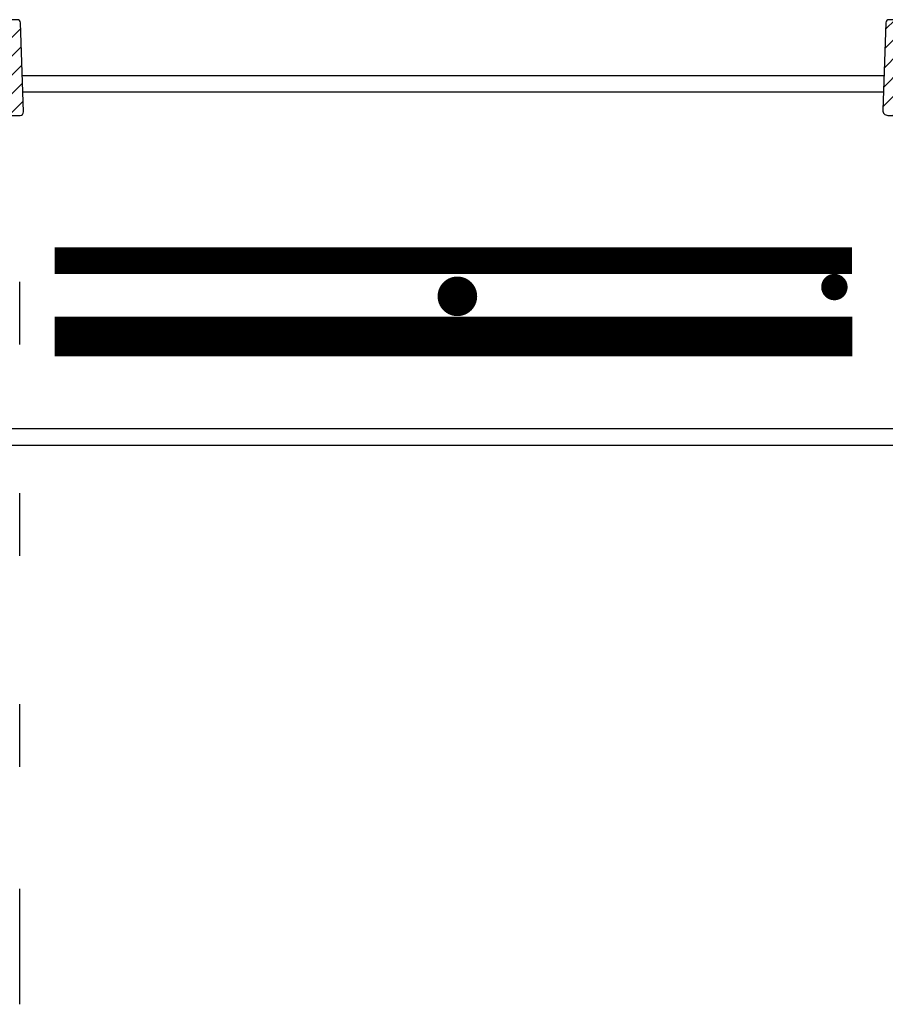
# Model space of a CAD drawing. Extents: x 2963 to 4079, y -422 to 622.
# Tile 93 of 119: x 3640 to 3656, y 485 to 504. Entities that reach past the tile are written whole.
import ezdxf

# ---------------------------------------------------------------- set-up
doc = ezdxf.new("R2010")
doc.units = 0
doc.header["$MEASUREMENT"] = 0
doc.linetypes.add('HIDDEN', pattern=[0.375, 0.25, -0.125])
doc.linetypes.add('TANK-SLAB$0$DASHED', pattern=[0.75, 0.5, -0.25])
for name, color, linetype in [('REBAR', 4, 'TANK-SLAB$0$DASHED'), ('SPILL-BUCKET', 1, 'CONTINUOUS'), ('TANK-SLAB', 6, 'CONTINUOUS')]:
    doc.layers.add(name, color=color, linetype=linetype)

msp = doc.modelspace()

# ---------------------------------------------------------------- hatches: boundary and pattern name
at = {"layer": 'SPILL-BUCKET'}
h = msp.add_hatch(dxfattribs=at)
h.set_pattern_fill('ANSI31', scale=2, style=0)
h.set_pattern_definition([(45, (9867.58958, -797.75803), (-0.176776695, 0.176776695), [])])
edge = h.paths.add_edge_path()
edge.add_line((3638.53392, 502.58122), (3638.47571, 502.5188))
edge.add_line((3638.47571, 502.5188), (3638.52517, 501.10235))
edge.add_line((3638.52517, 501.10235), (3638.85048, 501.10235))
edge.add_line((3638.85048, 501.10235), (3638.86792, 501.60179))
edge.add_arc((3638.99281, 501.59747), 0.12496, 90.018606, 178.018559, ccw=False)
edge.add_line((3638.99277, 501.72243), (3639.7796, 501.72243))
edge.add_arc((3639.77962, 501.78491), 0.06248, 269.980716, 361.980739)
edge.add_line((3639.84206, 501.78707), (3639.78317, 503.47341))
edge.add_arc((3639.72073, 503.47121), 0.06248, 2.01864, 90.018617)
edge.add_line((3639.72071, 503.53369), (3639.57887, 503.53369))
edge.add_arc((3639.57889, 503.50245), 0.03124, 90.019575, 180.019575)
edge.add_line((3639.54765, 503.50244), (3639.54765, 502.59621))
edge.add_arc((3639.53234, 502.59652), 0.01531, 268.812785, 358.812785, ccw=False)
edge.add_line((3639.53202, 502.58122), (3638.53392, 502.58122))
h = msp.add_hatch(dxfattribs=at)
h.set_pattern_fill('ANSI31', scale=2, style=0)
h.set_pattern_definition([(45, (9900.58958, -797.75803), (-0.176776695, 0.176776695), [])])
edge = h.paths.add_edge_path()
edge.add_line((3657.42491, 501.10235), (3657.47437, 502.5188))
edge.add_line((3657.47437, 502.5188), (3657.41616, 502.58122))
edge.add_line((3657.41616, 502.58122), (3656.41806, 502.58122))
edge.add_arc((3656.41774, 502.59652), 0.01531, 181.187215, 271.187215, ccw=False)
edge.add_line((3656.40243, 502.59621), (3656.40243, 503.50244))
edge.add_arc((3656.37118, 503.50244), 0.03125, 0, 90)
edge.add_line((3656.37118, 503.53369), (3656.22937, 503.53369))
edge.add_arc((3656.22937, 503.47119), 0.0625, 90, 178.000024)
edge.add_line((3656.1669, 503.47337), (3656.10915, 501.81945))
edge.add_arc((3656.20284, 501.81618), 0.09375, 178.000024, 270)
edge.add_line((3656.20284, 501.72243), (3656.95731, 501.72243))
edge.add_arc((3656.95727, 501.59747), 0.12496, 1.981123, 89.981076, ccw=False)
edge.add_line((3657.08215, 501.60179), (3657.0996, 501.10235))
edge.add_line((3657.0996, 501.10235), (3657.42491, 501.10235))

# ---------------------------------------------------------------- linework, layer by layer
at = {"layer": 'REBAR', "linetype": 'HIDDEN', "const_width": 0.5}
msp.add_lwpolyline([(3640.42847, 498.97141), (3655.5256, 498.97141)], dxfattribs=at)
at = {"layer": 'REBAR'}
for points, const_width in [([(3655.06751, 498.47139, 1), (3655.31751, 498.47139, 1)], 0.25), ([(3648.24254, 498.29581, -1), (3647.86754, 498.29581, -1)], 0.375)]:
    msp.add_lwpolyline(points, format="xyb", close=True, dxfattribs=dict(at, const_width=const_width))
at = {"layer": 'REBAR', "const_width": 0.75}
msp.add_lwpolyline([(3640.42847, 497.53689), (3655.532, 497.53689)], dxfattribs=at)
at = {"layer": 'SPILL-BUCKET', "color": 1, "linetype": 'Continuous'}
for p, q in [((3639.76937, 497.38273), (3639.76937, 498.56726)), ((3639.76937, 493.38546), (3639.76937, 494.56999)), ((3639.76937, 489.38819), (3639.76937, 490.57272)), ((3639.76937, 484.89127), (3639.76937, 487.07511))]:
    msp.add_line(p, q, dxfattribs=at)
at = {"layer": 'SPILL-BUCKET', "color": 2, "linetype": 'Continuous'}
for points in [[(3638.53392, 502.58122), (3638.47571, 502.5188), (3638.52517, 501.10235), (3638.85048, 501.10235), (3638.86792, 501.60179, -0.40402598), (3638.99277, 501.72243), (3639.7796, 501.72243, 0.42447494), (3639.84206, 501.78707), (3639.78317, 503.47341, 0.40402611), (3639.72071, 503.53369), (3639.57887, 503.53369, 0.41421356), (3639.54765, 503.50244), (3639.54765, 502.59621, -0.41421356), (3639.53202, 502.58122), (3638.53392, 502.58122)], [(3657.42491, 501.10235), (3657.47437, 502.5188), (3657.41616, 502.58122), (3656.41806, 502.58122, -0.41421356), (3656.40243, 502.59621), (3656.40243, 503.50244, 0.41421356), (3656.37118, 503.53369), (3656.22937, 503.53369, 0.40402635), (3656.1669, 503.47337), (3656.10915, 501.81945, 0.4244747), (3656.20284, 501.72243), (3656.95731, 501.72243, -0.40402598), (3657.08215, 501.60179), (3657.0996, 501.10235), (3657.42491, 501.10235)]]:
    msp.add_lwpolyline(points, format="xyb", dxfattribs=at)
at = {"layer": 'TANK-SLAB', "color": 2, "linetype": 'Continuous'}
for p, q in [((3639.81791, 502.47875), (3656.13217, 502.47875)), ((3639.82882, 502.16625), (3656.12126, 502.16625)), ((3638.70447, 495.79125), (3657.24561, 495.79125)), ((3638.70447, 495.47875), (3657.24561, 495.47875))]:
    msp.add_line(p, q, dxfattribs=at)

doc.saveas('drawing.dxf')
